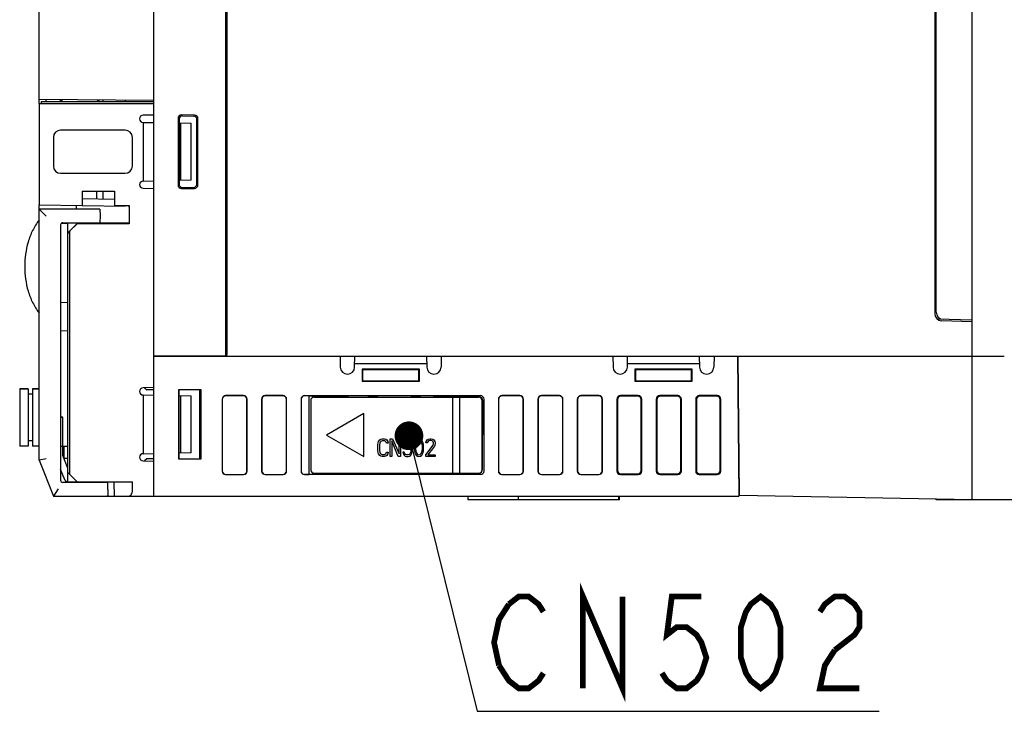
# Model space of a CAD drawing. Header units: millimetres. Extents: x 129 to 1625, y 132 to 1105.
# Tile 27 of 29: x 1260 to 1398, y 906 to 1002. Entities that reach past the tile are written whole.
import ezdxf

# ---------------------------------------------------------------- set-up
doc = ezdxf.new("R2010")
doc.units = ezdxf.units.MM
doc.header["$LTSCALE"] = 92.4
for name, color, linetype in [('ALL_AXIS', 7, 'CONTINUOUS'), ('ALL_CURVE', 7, 'CONTINUOUS'), ('ALL_FEATURES', 7, 'CONTINUOUS'), ('ALL_NOTE', 7, 'CONTINUOUS')]:
    doc.layers.add(name, color=color, linetype=linetype)

msp = doc.modelspace()

# ---------------------------------------------------------------- linework, layer by layer
at = {"layer": 'ALL_AXIS', "color": 7, "linetype": 'CONTINUOUS'}
for p, q in [((1263, 990.2), (1263, 976.1047)), ((1263, 990.2), (1279, 990.2)), ((1263.3, 990.5), (1263.3, 990.2)), ((1263.3, 990.5), (1279, 990.5)), ((1269.5349, 973.6), (1269.5391, 973.4804)), ((1271.4651, 973.6), (1271.4617, 973.5031)), ((1289, 955), (1279, 955)), ((1260.3, 950.45), (1260.3, 942.45)), ((1260.3, 950.45), (1261.5, 950.45)), ((1262.1, 950.45), (1263, 950.45)), ((1305.7, 949.3), (1305.7, 949.3202)), ((1319.2, 949.3), (1319.2, 949.3202)), ((1269.5384, 937.5), (1269.5349, 937.4)), ((1271.4616, 937.5), (1271.4651, 937.4))]:
    msp.add_line(p, q, dxfattribs=at)
at = {"layer": 'ALL_CURVE', "color": 7, "linetype": 'CONTINUOUS'}
for p, q in [((1310.2078, 942.6489), (1310.2443, 942.9149)), ((1310.2078, 941.8511), (1310.2078, 942.6489)), ((1310.2443, 942.9149), (1310.3172, 943.1277)), ((1310.3172, 943.1277), (1310.463, 943.3404)), ((1310.463, 942.8617), (1310.4266, 942.6489)), ((1310.4266, 942.6489), (1310.4266, 941.8511)), ((1310.463, 943.3404), (1310.6089, 943.4468)), ((1310.5359, 943.0213), (1310.463, 942.8617)), ((1310.6453, 943.1277), (1310.5359, 943.0213)), ((1310.6089, 943.4468), (1310.7911, 943.5)), ((1310.7911, 943.1809), (1310.6453, 943.1277)), ((1310.7911, 943.5), (1311.1193, 943.5)), ((1311.1193, 943.1809), (1310.7911, 943.1809)), ((1311.1193, 943.5), (1311.3016, 943.4468)), ((1311.2651, 943.1277), (1311.1193, 943.1809)), ((1311.3745, 943.0213), (1311.2651, 943.1277)), ((1311.3016, 943.4468), (1311.4474, 943.3404)), ((1311.4109, 942.8617), (1311.3745, 943.0213)), ((1311.6297, 942.8617), (1311.4109, 942.8617)), ((1311.4474, 943.3404), (1311.5932, 943.1277)), ((1311.5932, 943.1277), (1311.6297, 942.8617)), ((1311.9214, 943.5), (1312.2495, 943.5)), ((1311.9214, 941), (1311.9214, 943.5)), ((1313.0516, 941), (1312.1401, 943.1809)), ((1312.1401, 943.1809), (1312.1401, 941)), ((1312.2495, 943.5), (1313.1609, 941.3723)), ((1313.1609, 943.5), (1313.3797, 943.5)), ((1313.1609, 941.3723), (1313.1609, 943.5)), ((1313.3797, 943.5), (1313.3797, 941)), ((1314.9109, 943.5), (1313.6714, 943.5)), ((1313.6714, 943.5), (1313.6714, 942.117)), ((1313.8536, 943.234), (1314.9109, 943.234)), ((1313.8536, 942.383), (1313.8536, 943.234)), ((1314.2182, 942.5957), (1314.0359, 942.5426)), ((1314.437, 942.5957), (1314.2182, 942.5957)), ((1314.6193, 942.5426), (1314.437, 942.5957)), ((1314.9109, 943.234), (1314.9109, 943.5)), ((1315.312, 942.7553), (1315.2755, 942.4894)), ((1315.3484, 942.9149), (1315.312, 942.7553)), ((1315.4214, 943.1277), (1315.3484, 942.9149)), ((1315.5307, 943.2872), (1315.4214, 943.1277)), ((1315.4943, 942.7553), (1315.4578, 942.4362)), ((1315.6401, 943.0745), (1315.4943, 942.7553)), ((1315.713, 943.4468), (1315.5307, 943.2872)), ((1315.7495, 943.1809), (1315.6401, 943.0745)), ((1315.9318, 943.5), (1315.713, 943.4468)), ((1315.9318, 943.234), (1315.7495, 943.1809)), ((1316.1505, 943.4468), (1315.9318, 943.5)), ((1316.1141, 943.1809), (1315.9318, 943.234)), ((1316.2234, 943.0745), (1316.1141, 943.1809)), ((1316.3328, 943.2872), (1316.1505, 943.4468)), ((1316.3693, 942.7553), (1316.2234, 943.0745)), ((1316.4422, 943.1277), (1316.3328, 943.2872)), ((1316.4057, 942.4362), (1316.3693, 942.7553)), ((1316.5151, 942.9149), (1316.4422, 943.1277)), ((1316.5516, 942.7553), (1316.5151, 942.9149)), ((1316.588, 942.4894), (1316.5516, 942.7553)), ((1316.8797, 941.266), (1317.9005, 942.5957)), ((1316.9161, 942.9149), (1316.9526, 943.1277)), ((1317.0984, 942.9149), (1316.9161, 942.9149)), ((1316.9526, 943.1277), (1317.0984, 943.3404)), ((1317.0984, 943.3404), (1317.2443, 943.4468)), ((1317.1714, 943.0745), (1317.0984, 942.9149)), ((1317.2807, 943.1809), (1317.1714, 943.0745)), ((1317.2443, 943.4468), (1317.4995, 943.5)), ((1317.463, 943.234), (1317.2807, 943.1809)), ((1317.6089, 943.234), (1317.463, 943.234)), ((1317.4995, 943.5), (1317.6453, 943.5)), ((1317.7911, 943.1809), (1317.6089, 943.234)), ((1317.6453, 943.5), (1317.8641, 943.4468)), ((1317.9005, 943.0745), (1317.7911, 943.1809)), ((1317.8641, 943.4468), (1318.0099, 943.3404)), ((1317.9734, 942.9149), (1317.9005, 943.0745)), ((1317.9005, 942.5957), (1317.9734, 942.8085)), ((1317.9734, 942.8085), (1317.9734, 942.9149)), ((1318.0099, 943.3404), (1318.1557, 943.1277)), ((1318.1557, 942.5957), (1318.0828, 942.4362)), ((1318.1557, 943.1277), (1318.1922, 942.9149)), ((1318.1922, 942.8085), (1318.1557, 942.5957)), ((1318.1922, 942.9149), (1318.1922, 942.8085)), ((1310.2443, 941.5851), (1310.2078, 941.8511)), ((1310.3172, 941.3723), (1310.2443, 941.5851)), ((1310.463, 941.1596), (1310.3172, 941.3723)), ((1310.4266, 941.8511), (1310.463, 941.6383)), ((1310.463, 941.6383), (1310.5359, 941.4787)), ((1310.5359, 941.4787), (1310.6453, 941.3723)), ((1310.6453, 941.3723), (1310.7911, 941.3191)), ((1310.7911, 941.3191), (1311.1193, 941.3191)), ((1311.1193, 941.3191), (1311.2651, 941.3723)), ((1311.2651, 941.3723), (1311.3745, 941.4787)), ((1311.3745, 941.4787), (1311.4109, 941.6383)), ((1311.4109, 941.6383), (1311.6297, 941.6383)), ((1311.5932, 941.3723), (1311.4474, 941.1596)), ((1311.6297, 941.6383), (1311.5932, 941.3723)), ((1313.6714, 942.117), (1313.9266, 942.117)), ((1313.8901, 941.6383), (1313.6714, 941.6383)), ((1313.6714, 941.6383), (1313.7443, 941.4255)), ((1313.7443, 941.4255), (1313.8536, 941.2128)), ((1314.0359, 942.5426), (1313.8536, 942.383)), ((1313.8536, 941.2128), (1314.0359, 941.0532)), ((1313.963, 941.4255), (1313.8901, 941.6383)), ((1313.9266, 942.117), (1314.0724, 942.2766)), ((1314.0724, 941.3191), (1313.963, 941.4255)), ((1314.0724, 942.2766), (1314.2182, 942.3298)), ((1314.2182, 941.266), (1314.0724, 941.3191)), ((1314.2182, 942.3298), (1314.437, 942.3298)), ((1314.437, 941.266), (1314.2182, 941.266)), ((1314.437, 942.3298), (1314.5828, 942.2766)), ((1314.5828, 941.3191), (1314.437, 941.266)), ((1314.5828, 942.2766), (1314.6922, 942.1702)), ((1314.6922, 941.4255), (1314.5828, 941.3191)), ((1314.8016, 942.383), (1314.6193, 942.5426)), ((1314.6193, 941.0532), (1314.8016, 941.2128)), ((1314.6922, 942.1702), (1314.7651, 942.0106)), ((1314.7651, 941.5851), (1314.6922, 941.4255)), ((1314.7651, 942.0106), (1314.8016, 941.8511)), ((1314.8016, 941.7447), (1314.7651, 941.5851)), ((1314.9109, 942.1702), (1314.8016, 942.383)), ((1314.8016, 941.8511), (1314.8016, 941.7447)), ((1314.8016, 941.2128), (1314.9109, 941.4255)), ((1314.9839, 941.9043), (1314.9109, 942.1702)), ((1314.9109, 941.4255), (1314.9839, 941.6915)), ((1314.9839, 941.6915), (1314.9839, 941.9043)), ((1315.2755, 942.4894), (1315.2755, 942.0106)), ((1315.2755, 942.0106), (1315.312, 941.7447)), ((1315.312, 941.7447), (1315.3484, 941.5851)), ((1315.3484, 941.5851), (1315.4214, 941.3723)), ((1315.4214, 941.3723), (1315.5307, 941.2128)), ((1315.4578, 942.4362), (1315.4578, 942.0638)), ((1315.4578, 942.0638), (1315.4943, 941.7447)), ((1315.4943, 941.7447), (1315.6401, 941.4255)), ((1315.5307, 941.2128), (1315.713, 941.0532)), ((1315.6401, 941.4255), (1315.7495, 941.3191)), ((1315.7495, 941.3191), (1315.9318, 941.266)), ((1315.9318, 941.266), (1316.1141, 941.3191)), ((1316.1141, 941.3191), (1316.2234, 941.4255)), ((1316.1505, 941.0532), (1316.3328, 941.2128)), ((1316.2234, 941.4255), (1316.3693, 941.7447)), ((1316.3328, 941.2128), (1316.4422, 941.3723)), ((1316.3693, 941.7447), (1316.4057, 942.0638)), ((1316.4057, 942.0638), (1316.4057, 942.4362)), ((1316.4422, 941.3723), (1316.5151, 941.5851)), ((1316.5151, 941.5851), (1316.5516, 941.7447)), ((1316.5516, 941.7447), (1316.588, 942.0106)), ((1316.588, 942.0106), (1316.588, 942.4894)), ((1316.8797, 941), (1316.8797, 941.266)), ((1318.0828, 942.4362), (1317.1714, 941.266)), ((1317.1714, 941.266), (1318.1922, 941.266)), ((1318.1922, 941.266), (1318.1922, 941)), ((1310.6089, 941.0532), (1310.463, 941.1596)), ((1310.7911, 941), (1310.6089, 941.0532)), ((1311.1193, 941), (1310.7911, 941)), ((1311.3016, 941.0532), (1311.1193, 941)), ((1311.4474, 941.1596), (1311.3016, 941.0532)), ((1312.1401, 941), (1311.9214, 941)), ((1313.3797, 941), (1313.0516, 941)), ((1314.0359, 941.0532), (1314.2182, 941)), ((1314.2182, 941), (1314.437, 941)), ((1314.437, 941), (1314.6193, 941.0532)), ((1315.713, 941.0532), (1315.9318, 941)), ((1315.9318, 941), (1316.1505, 941.0532)), ((1318.1922, 941), (1316.8797, 941))]:
    msp.add_line(p, q, dxfattribs=at)
at = {"layer": 'ALL_FEATURES', "color": 7, "linetype": 'CONTINUOUS'}
for p, q in [((1393, 935), (1393, 1105)), ((1263, 990.2), (1263, 1102.7206)), ((1279, 935.5), (1279, 1103.0101)), ((1289, 1085), (1289, 955)), ((1387.8, 1078.0527), (1387.8, 960.9473)), ((1388, 961.1403), (1388, 1077.8597)), ((1289.1953, 956), (1289.1953, 1004.8529)), ((1279, 990.6604), (1263, 990.8)), ((1264, 990.5), (1264, 990.7913)), ((1266, 990.5), (1266, 990.7738)), ((1266.034, 990.7735), (1266.2562, 990.5)), ((1271, 990.5), (1271.4525, 990.7262)), ((1271.8959, 990.7224), (1271.8959, 990.5)), ((1275, 990.6953), (1275, 990.5)), ((1279, 988.6171), (1277.4913, 988.5908)), ((1282.36, 988.1361), (1282.36, 978.8639)), ((1282.5, 987.9939), (1282.5, 979.0061)), ((1284.6536, 988.6057), (1282.866, 988.6342)), ((1283.0068, 988.4912), (1284.5106, 988.4649)), ((1285, 979.035), (1285, 987.965)), ((1285.1438, 978.8923), (1285.1438, 988.1077)), ((1275.0006, 986.5), (1265.9994, 986.5)), ((1277.492, 987.5909), (1279, 987.5646)), ((1277.5, 987.5892), (1277.5, 979.4108)), ((1282.5, 987.5035), (1284.2, 987.4738)), ((1282.7, 987.5), (1282.7, 979.5)), ((1284.2, 979.5262), (1284.2, 987.4738)), ((1265, 985.5006), (1265, 981.4994)), ((1276, 981.4994), (1276, 985.5006)), ((1265.9994, 980.5), (1275.0006, 980.5)), ((1277.4913, 978.4092), (1279, 978.3829)), ((1277.492, 979.4091), (1279, 979.4354)), ((1284.2, 979.5262), (1282.5, 979.4965)), ((1282.866, 978.3658), (1284.6536, 978.3943)), ((1283.0068, 978.5088), (1284.5087, 978.5351)), ((1269, 978), (1269, 976)), ((1269, 978), (1273.5, 978)), ((1273.5, 976.8516), (1269, 976.9302)), ((1271, 978), (1271, 976.8953)), ((1271.8959, 978), (1271.8959, 976.8796)), ((1273.5, 978), (1273.5, 976)), ((1263, 940.5), (1263, 976.1047)), ((1263, 976.1047), (1275, 975.8953)), ((1271.4686, 975.5), (1263, 975.5)), ((1263, 975.5), (1264, 974.5)), ((1268.2, 975.5), (1268.2, 976.014)), ((1271.4686, 975.5), (1271.5, 974.6)), ((1273.5, 976), (1275.5436, 976)), ((1275.4769, 975.8869), (1275.5119, 975.8863)), ((1275.5119, 976), (1275.5119, 975.8863)), ((1275.5436, 976), (1275.5436, 973.4564)), ((1271.5, 974.6), (1271.4651, 973.6)), ((1266, 973.2928), (1266, 937.7072)), ((1267, 973.5), (1266.0811, 973.484)), ((1266.2895, 973.5927), (1266.5, 973.6)), ((1266.5, 973.6), (1271.4651, 973.6)), ((1267, 973.5449), (1267, 973.6)), ((1267, 972.1771), (1267, 973.5401)), ((1269.5345, 973.5251), (1267, 973.5401)), ((1267, 972.1771), (1268.3, 973.4789)), ((1268.3, 973.4564), (1267.3, 972.4562)), ((1269.5349, 973.5433), (1268.3, 973.5441)), ((1268.3, 973.4789), (1270.574, 973.4817)), ((1268.3, 973.4564), (1268.3, 973.4789)), ((1275.5436, 973.4564), (1268.3, 973.4564)), ((1269.5391, 973.4804), (1269.5349, 973.6)), ((1274.5119, 973.5403), (1271.465, 973.5421)), ((1275.4769, 973.5231), (1275.5436, 973.4564)), ((1267.3, 972.4562), (1267, 972.1614)), ((1267, 937.4), (1267, 972.1614)), ((1267.3, 938.5), (1267.3, 972.4562)), ((1267, 962.4302), (1266, 962.4651)), ((1393, 960), (1388.1755, 960.1685)), ((1393, 959.8), (1388.7651, 959.9479)), ((1266, 958.5349), (1267, 958.5698)), ((1279, 955), (1397.5001, 955)), ((1304.9473, 955), (1304.9738, 953.4825)), ((1306.9735, 953.4825), (1307, 955)), ((1317, 955), (1317.0265, 953.4825)), ((1319.0527, 955), (1319.0262, 953.4825)), ((1342.9473, 955), (1342.9738, 953.4825)), ((1344.9735, 953.4825), (1345, 955)), ((1355, 955), (1355.0265, 953.4825)), ((1357.0527, 955), (1357.0262, 953.4825)), ((1360.3298, 955), (1360.5, 935.5)), ((1360.6, 935.5655), (1360.4304, 955)), ((1306.9825, 954), (1317.0175, 954)), ((1344.9825, 954), (1355.0175, 954)), ((1316, 953.2), (1308, 953.2)), ((1308, 953.2), (1308.0875, 953.1125)), ((1308, 953.2), (1308, 951.5)), ((1315.9125, 953.1125), (1308.0875, 953.1125)), ((1308.0875, 953.1125), (1308.0875, 951.5875)), ((1316, 953.2), (1315.9125, 953.1125)), ((1315.9125, 951.5875), (1315.9125, 953.1125)), ((1316, 951.5), (1316, 953.2)), ((1354, 953.2), (1346, 953.2)), ((1346, 953.2), (1346.0875, 953.1125)), ((1346, 953.2), (1346, 951.5)), ((1353.9125, 953.1125), (1346.0875, 953.1125)), ((1346.0875, 953.1125), (1346.0875, 951.5875)), ((1354, 953.2), (1353.9125, 953.1125)), ((1353.9125, 951.5875), (1353.9125, 953.1125)), ((1354, 951.5), (1354, 953.2)), ((1308, 951.5), (1308.0875, 951.5875)), ((1308, 951.5), (1316, 951.5)), ((1308.0875, 951.5875), (1315.9125, 951.5875)), ((1316, 951.5), (1315.9125, 951.5875)), ((1346, 951.5), (1346.0875, 951.5875)), ((1346, 951.5), (1354, 951.5)), ((1346.0875, 951.5875), (1353.9125, 951.5875)), ((1354, 951.5), (1353.9125, 951.5875)), ((1261.5, 950.45), (1260.3, 950.45)), ((1261.5, 950.45), (1261.5, 942.45)), ((1262.1, 949.7), (1261.5, 949.7)), ((1262.1, 950.45), (1262.1, 942.45)), ((1263, 950.45), (1262.1, 950.45)), ((1279, 950.6171), (1277.4913, 950.5908)), ((1277.4913, 949.5909), (1279, 949.5646)), ((1277.5, 949.5892), (1277.5, 941.4108)), ((1277.7055, 950.5945), (1278, 950.3)), ((1279, 950.3), (1278, 950.3)), ((1285.5875, 950.3), (1282.4125, 950.3)), ((1282.4125, 950.3), (1282.4125, 940.7)), ((1282.5, 940.7), (1282.5, 950.3)), ((1282.5, 949.5035), (1284.2, 949.4738)), ((1282.7, 949.5), (1282.7, 941.5)), ((1284.2, 941.5262), (1284.2, 949.4738)), ((1285.3945, 940.7), (1285.4092, 950.3)), ((1285.5875, 940.7), (1285.5875, 950.3)), ((1291.5019, 949.5), (1288.9981, 949.5)), ((1291.4757, 949.4738), (1289.0243, 949.4738)), ((1297.0019, 949.5), (1294.4981, 949.5)), ((1296.9757, 949.4738), (1294.5243, 949.4738)), ((1300, 949.5), (1324.5019, 949.5)), ((1300.6466, 949.4738), (1300, 949.4738)), ((1300.6299, 938.5262), (1300.6466, 949.4738)), ((1300.6466, 949.4738), (1301.4337, 949.3866)), ((1330.0019, 949.5), (1327.4981, 949.5)), ((1329.9757, 949.4738), (1327.5243, 949.4738)), ((1335.5019, 949.5), (1332.9981, 949.5)), ((1335.4757, 949.4738), (1333.0243, 949.4738)), ((1341.0019, 949.5), (1338.4981, 949.5)), ((1340.9757, 949.4738), (1338.5243, 949.4738)), ((1346.5019, 949.5), (1343.9981, 949.5)), ((1352.0019, 949.5), (1349.4981, 949.5)), ((1357.5019, 949.5), (1354.9981, 949.5)), ((1288.5, 949.0019), (1288.5, 938.9981)), ((1288.5262, 948.9757), (1288.5262, 939.0243)), ((1291.9738, 939.0243), (1291.9738, 948.9757)), ((1292, 938.9981), (1292, 949.0019)), ((1294, 949.0019), (1294, 938.9981)), ((1294.0262, 948.9757), (1294.0262, 939.0243)), ((1297.4738, 939.0243), (1297.4738, 948.9757)), ((1297.5, 938.9981), (1297.5, 949.0019)), ((1299.5, 948.9981), (1299.5, 939.0019)), ((1300.85, 948.8), (1300.85, 939.2)), ((1301.35, 949.3), (1324.25, 949.3)), ((1301.4335, 949.2999), (1301.4337, 949.3866)), ((1301.4337, 949.3866), (1301.5, 949.3202)), ((1305.6479, 949.3202), (1301.5, 949.3202)), ((1301.5, 949.3202), (1301.5, 949.3)), ((1308.8481, 949.3456), (1308.8026, 949.3)), ((1308.8481, 949.3456), (1310.1519, 949.3456)), ((1308.8481, 949.3456), (1308.8491, 949.3)), ((1310.1519, 949.3456), (1310.1509, 949.3)), ((1310.1519, 949.3456), (1310.1974, 949.3)), ((1314.8481, 949.3456), (1314.8026, 949.3)), ((1314.8481, 949.3456), (1316.1519, 949.3456)), ((1314.8481, 949.3456), (1314.8491, 949.3)), ((1316.1519, 949.3456), (1316.1509, 949.3)), ((1316.1519, 949.3456), (1316.1974, 949.3)), ((1319.5, 949.3202), (1318.3521, 949.3202)), ((1319.5922, 949.4125), (1319.5, 949.3202)), ((1319.5, 949.3), (1319.5, 949.3202)), ((1321.4078, 949.4125), (1319.5922, 949.4125)), ((1319.5924, 949.3), (1319.5922, 949.4125)), ((1320.65, 938.7), (1320.65, 949.3)), ((1321.4078, 949.4125), (1321.4076, 949.3)), ((1321.4078, 949.4125), (1321.5, 949.3202)), ((1324.3221, 949.3202), (1321.5, 949.3202)), ((1321.5, 949.3202), (1321.5, 949.3)), ((1321.65, 938.7), (1321.65, 949.3)), ((1322.2, 949.3202), (1322.2, 949.3)), ((1324.2, 949.3202), (1324.2, 949.3)), ((1324.75, 939.2), (1324.75, 948.8)), ((1324.8047, 939.1934), (1324.8194, 948.8213)), ((1325, 938.9981), (1325, 949.0019)), ((1327, 949.0019), (1327, 938.9981)), ((1327.0262, 948.9757), (1327.0262, 939.0243)), ((1330.4738, 939.0243), (1330.4738, 948.9757)), ((1330.5, 938.9981), (1330.5, 949.0019)), ((1332.5, 949.0019), (1332.5, 938.9981)), ((1332.5262, 948.9757), (1332.5262, 939.0243)), ((1335.9738, 939.0243), (1335.9738, 948.9757)), ((1336, 938.9981), (1336, 949.0019)), ((1338, 949.0019), (1338, 938.9981)), ((1338.0262, 948.9757), (1338.0262, 939.0243)), ((1341.4738, 939.0243), (1341.4738, 948.9757)), ((1341.5, 938.9981), (1341.5, 949.0019)), ((1343.5, 949.0019), (1343.5, 938.9981)), ((1343.5875, 948.9144), (1343.5875, 939.0856)), ((1346.4144, 949.4125), (1344.0856, 949.4125)), ((1346.9125, 939.0856), (1346.9125, 948.9144)), ((1347, 938.9981), (1347, 949.0019)), ((1349, 949.0019), (1349, 938.9981)), ((1349.0875, 948.9144), (1349.0875, 939.0856)), ((1351.9144, 949.4125), (1349.5856, 949.4125)), ((1352.4125, 939.0856), (1352.4125, 948.9144)), ((1352.5, 938.9981), (1352.5, 949.0019)), ((1354.5, 949.0019), (1354.5, 938.9981)), ((1354.5875, 948.9144), (1354.5875, 939.0856)), ((1357.4144, 949.4125), (1355.0856, 949.4125)), ((1357.9125, 939.0856), (1357.9125, 948.9144)), ((1358, 938.9981), (1358, 949.0019)), ((1308.2462, 947), (1303.05, 944)), ((1308.2462, 941), (1308.2462, 947)), ((1266, 946.5052), (1266.3, 946.5)), ((1266.3, 946.5), (1266, 946.4895)), ((1266.3, 941.1355), (1266.3, 946.5)), ((1303.05, 944), (1308.2462, 941)), ((1262.1, 943.2), (1261.5, 943.2)), ((1261.5, 942.45), (1260.3, 942.45)), ((1263, 942.45), (1262.1, 942.45)), ((1267.0001, 942.4349), (1266.3, 942.4227)), ((1266.4788, 940.7742), (1266.4788, 942.4258)), ((1277.4913, 941.4091), (1279, 941.4354)), ((1284.2, 941.5262), (1282.5, 941.4965)), ((1264, 940.6926), (1263, 940.5)), ((1263, 940.5), (1265, 935.5)), ((1266.9539, 939.5008), (1266.3, 941.1355)), ((1266.4443, 940.7748), (1267, 940.7651)), ((1277.4913, 940.4092), (1279, 940.3829)), ((1278, 940.7), (1277.7055, 940.4055)), ((1279, 940.7), (1278, 940.7)), ((1282.4125, 940.7), (1285.5875, 940.7)), ((1360.5613, 940), (1360.4607, 940)), ((1266.6149, 937.6556), (1266, 939.1929)), ((1267, 939.5), (1266.9539, 939.5008)), ((1267, 938.8), (1268.3, 937.5)), ((1288.9981, 938.5), (1291.5019, 938.5)), ((1289.0243, 938.5262), (1291.4757, 938.5262)), ((1294.4981, 938.5), (1297.0019, 938.5)), ((1294.5243, 938.5262), (1296.9757, 938.5262)), ((1300, 938.5262), (1300.6299, 938.5262)), ((1324.5019, 938.5), (1300, 938.5)), ((1301.4172, 938.6134), (1300.6299, 938.5262)), ((1301.35, 938.7), (1324.25, 938.7)), ((1301.4172, 938.6134), (1301.4174, 938.6999)), ((1301.4172, 938.6134), (1301.5, 938.6961)), ((1308.8645, 938.6544), (1308.8187, 938.7)), ((1308.8653, 938.7), (1308.8645, 938.6544)), ((1308.8645, 938.6544), (1310.1355, 938.6544)), ((1310.1347, 938.7), (1310.1355, 938.6544)), ((1310.1355, 938.6544), (1310.1813, 938.7)), ((1314.8645, 938.6544), (1314.8187, 938.7)), ((1314.8653, 938.7), (1314.8645, 938.6544)), ((1314.8645, 938.6544), (1316.1355, 938.6544)), ((1316.1347, 938.7), (1316.1355, 938.6544)), ((1316.1355, 938.6544), (1316.1813, 938.7)), ((1319.6087, 938.5875), (1319.5, 938.6961)), ((1319.6087, 938.5875), (1319.6086, 938.7)), ((1319.6087, 938.5875), (1321.3913, 938.5875)), ((1321.3914, 938.7), (1321.3913, 938.5875)), ((1321.3913, 938.5875), (1321.5, 938.6961)), ((1327.4981, 938.5), (1330.0019, 938.5)), ((1327.5243, 938.5262), (1329.9757, 938.5262)), ((1332.9981, 938.5), (1335.5019, 938.5)), ((1333.0243, 938.5262), (1335.4757, 938.5262)), ((1338.4981, 938.5), (1341.0019, 938.5)), ((1338.5243, 938.5262), (1340.9757, 938.5262)), ((1343.9981, 938.5), (1346.5019, 938.5)), ((1344.0856, 938.5875), (1346.4144, 938.5875)), ((1349.4981, 938.5), (1352.0019, 938.5)), ((1349.5856, 938.5875), (1351.9144, 938.5875)), ((1354.9981, 938.5), (1357.5019, 938.5)), ((1355.0856, 938.5875), (1357.4144, 938.5875)), ((1266.5, 937.4), (1266.2895, 937.4073)), ((1272.5651, 937.4), (1266.5, 937.4)), ((1267, 937.4651), (1266.8883, 937.467)), ((1267, 937.5), (1276, 937.5)), ((1269.5349, 937.4), (1269.5384, 937.5)), ((1271.95, 937.5), (1271.9535, 937.4)), ((1272.6, 936.4), (1272.5651, 937.4)), ((1273.4308, 937.5), (1273.4711, 935.5)), ((1276.0403, 936.5), (1276, 937.5)), ((1360.5831, 937.5), (1360.4825, 937.5)), ((1265.677, 936.5), (1265, 935.5)), ((1272.6, 936.4), (1272.5732, 935.634)), ((1360.488, 936.8726), (1360.5886, 936.8708)), ((1265, 935.5), (1272.4295, 935.5)), ((1272.4896, 935.5), (1360.5, 935.5)), ((1322.8, 935), (1322.8, 935.5)), ((1343.9, 935), (1322.8, 935)), ((1329.8, 935), (1329.8, 935.5)), ((1343.8, 935), (1343.8, 935.5)), ((1343.9, 935), (1343.9, 935.5)), ((1360.6, 935.5655), (1360.5, 935.5655)), ((1393, 935), (1360.6, 935.5655)), ((1388, 935), (1388, 935.0873)), ((1400, 935), (1388, 935)), ((1394.5, 934.9738), (1393.5002, 934.9913)), ((1394.5, 935), (1394.5, 934.9738))]:
    msp.add_line(p, q, dxfattribs=at)
at = {"layer": 'ALL_FEATURES', "color": 1, "linetype": 'CONTINUOUS'}
msp.add_line((1267, 942.4), (1266.1, 942.4), dxfattribs=at)
at = {"layer": 'ALL_FEATURES', "color": 7, "linetype": 'CONTINUOUS'}
for centre, radius, start, end in [((1277.5, 988.0908), 0.5, 91, 269), ((1284.5, 987.965), 0.5, 0, 89), ((1277.5, 978.9092), 0.5, 91, 269), ((1284.5, 979.035), 0.5, 271, 360), ((1266.3, 973.2928), 0.3, 92, 180), ((1388.8, 960.9473), 1, 180, 268), ((1389, 961.1403), 1, 180, 268), ((1305.9737, 953.5), 1, 181, 359), ((1318.0263, 953.5), 1, 181, 359), ((1343.9737, 953.5), 1, 181, 359), ((1356.0263, 953.5), 1, 181, 359), ((1277.5, 950.0908), 0.5, 91, 269), ((1301.35, 948.8), 0.5, 90, 180), ((1324.25, 948.8), 0.5, 0, 90), ((1277.5, 940.9092), 0.5, 91, 269), ((1301.35, 939.2), 0.5, 180, 270), ((1324.25, 939.2), 0.5, 270, 360), ((1266.3, 937.7072), 0.3, 180, 268), ((1266.8935, 937.767), 0.3, 201.801409, 269)]:
    msp.add_arc(centre, radius, start, end, dxfattribs=at)
for centre, major_axis, ratio, start_param, end_param in [((1282.8619, 988.1323), (-0.3534, 0.3591), 0.99231146, -0.78950311, 0.78950196), ((1283.0027, 987.9893), (0.3824, -0.3293), 0.99066878, 2.26882625, 3.8478313), ((1284.6419, 988.1039), (0.359, 0.3534), 0.99254982, -0.77369607, 0.77369725), ((1266.0006, 985.4994), (0.708, -0.708), 0.99878277, 2.35680348, 3.92638183), ((1274.9994, 985.4994), (-0.708, -0.708), 0.99878277, 2.35680348, 3.92638183), ((1266.0006, 981.5006), (0.708, 0.708), 0.99878277, 2.35680348, 3.92638183), ((1274.9994, 981.5006), (-0.708, 0.708), 0.99878277, 2.35680348, 3.92638183), ((1282.8619, 978.8677), (0.3534, 0.3591), 0.99231146, -3.93109461, -2.35208955), ((1283.0027, 979.0107), (0.3824, 0.3293), 0.99066878, 2.43535401, 4.01435906), ((1284.6419, 978.8961), (0.359, -0.3534), 0.99254982, -0.77369725, 0.77369607), ((1270.5, 973.5), (1.05, 0), 0.01745506, 4.78295179, 6.69214526), ((1274.477, 973.5228), (1, 0), 0.01745506, 6.3006386, 7.81907505), ((1289.1778, 956), (0, 1), 0.01746304, -3.14159265, -1.57079633), ((1289.0019, 948.9981), (0.3562, -0.3562), 0.99243251, 2.35999259, 3.92319272), ((1289.0282, 948.9718), (0.3562, -0.3562), 0.99243251, 2.35999259, 3.92319272), ((1291.4718, 948.9718), (-0.3562, -0.3562), 0.99243251, 2.35999259, 3.92319272), ((1291.4981, 948.9981), (0.3562, 0.3562), 0.99243251, -0.78160007, 0.78160007), ((1294.5019, 948.9981), (0.3562, -0.3562), 0.99243251, 2.35999259, 3.92319272), ((1294.5282, 948.9718), (0.3562, -0.3562), 0.99243251, 2.35999259, 3.92319272), ((1296.9718, 948.9718), (-0.3562, -0.3562), 0.99243251, 2.35999259, 3.92319272), ((1296.9981, 948.9981), (0.3562, 0.3562), 0.99243251, -0.78160007, 0.78160007), ((1300, 948.9981), (0, 0.5019), 0.9961947, 0, 1.57079633), ((1300, 948.9718), (0, -0.5019), 0.9961947, 3.14159265, 4.66100247), ((1324.4981, 948.9981), (0.3562, 0.3562), 0.99243251, -0.78160007, 0.78160007), ((1327.5019, 948.9981), (0.3562, -0.3562), 0.99243251, 2.35999259, 3.92319272), ((1327.5282, 948.9718), (0.3562, -0.3562), 0.99243251, 2.35999259, 3.92319272), ((1329.9718, 948.9718), (-0.3562, -0.3562), 0.99243251, 2.35999259, 3.92319272), ((1329.9981, 948.9981), (0.3562, 0.3562), 0.99243251, -0.78160007, 0.78160007), ((1333.0019, 948.9981), (0.3562, -0.3562), 0.99243251, 2.35999259, 3.92319272), ((1333.0282, 948.9718), (0.3562, -0.3562), 0.99243251, 2.35999259, 3.92319272), ((1335.4718, 948.9718), (-0.3562, -0.3562), 0.99243251, 2.35999259, 3.92319272), ((1335.4981, 948.9981), (0.3562, 0.3562), 0.99243251, -0.78160007, 0.78160007), ((1338.5019, 948.9981), (0.3562, -0.3562), 0.99243251, 2.35999259, 3.92319272), ((1338.5282, 948.9718), (0.3562, -0.3562), 0.99243251, 2.35999259, 3.92319272), ((1340.9718, 948.9718), (-0.3562, -0.3562), 0.99243251, 2.35999259, 3.92319272), ((1340.9981, 948.9981), (0.3562, 0.3562), 0.99243251, -0.78160007, 0.78160007), ((1344.0019, 948.9981), (0.3562, -0.3562), 0.99243251, 2.35999259, 3.92319272), ((1346.4981, 948.9981), (0.3562, 0.3562), 0.99243251, -0.78160007, 0.78160007), ((1349.5019, 948.9981), (0.3562, -0.3562), 0.99243251, 2.35999259, 3.92319272), ((1351.9981, 948.9981), (0.3562, 0.3562), 0.99243251, -0.78160007, 0.78160007), ((1355.0019, 948.9981), (0.3562, -0.3562), 0.99243251, 2.35999259, 3.92319272), ((1357.4981, 948.9981), (0.3562, 0.3562), 0.99243251, -0.78160007, 0.78160007), ((1305.6466, 949.2588), (0.7001, 0.0001), 0.08762218, 0.87583915, 1.5689481), ((1318.3534, 949.2588), (0.7001, -0.0001), 0.08762218, 1.57264456, 2.2657535), ((1324.3175, 948.8175), (0.3263, 0.3849), 0.99079195, 5.41853809, 6.98173822), ((1344.0894, 948.9106), (0.3562, -0.3562), 0.99243251, 2.35999259, 3.92319272), ((1346.4106, 948.9106), (-0.3562, -0.3562), 0.99243251, 2.35999259, 3.92319272), ((1349.5894, 948.9106), (-0.3562, 0.3562), 0.99243251, -0.78160007, 0.78160007), ((1351.9106, 948.9106), (-0.3562, -0.3562), 0.99243251, 2.35999259, 3.92319272), ((1355.0894, 948.9106), (-0.3562, 0.3562), 0.99243251, -0.78160007, 0.78160007), ((1357.4106, 948.9106), (-0.3562, -0.3562), 0.99243251, 2.35999259, 3.92319272), ((1289.0019, 939.0019), (0.3562, 0.3562), 0.99243251, -3.92319272, -2.35999259), ((1289.0282, 939.0282), (0.3562, 0.3562), 0.99243251, 2.35999259, 3.92319272), ((1291.4718, 939.0282), (-0.3562, 0.3562), 0.99243251, 2.35999259, 3.92319272), ((1291.4981, 939.0019), (0.3562, -0.3562), 0.99243251, -0.78160007, 0.78160007), ((1294.5019, 939.0019), (0.3562, 0.3562), 0.99243251, -3.92319272, -2.35999259), ((1294.5282, 939.0282), (0.3562, 0.3562), 0.99243251, 2.35999259, 3.92319272), ((1296.9718, 939.0282), (-0.3562, 0.3562), 0.99243251, 2.35999259, 3.92319272), ((1296.9981, 939.0019), (0.3562, -0.3562), 0.99243251, -0.78160007, 0.78160007), ((1300, 939.0019), (0, 0.5019), 0.9961947, -4.71238898, -3.14159265), ((1300, 939.0282), (0, 0.5019), 0.9961947, 1.62218283, 3.14159265), ((1324.3028, 939.1972), (0.3965, -0.3097), 0.99376177, 5.37851511, 6.94171524), ((1324.4981, 939.0019), (0.3562, -0.3562), 0.99243251, -0.78160007, 0.78160007), ((1327.5019, 939.0019), (0.3562, 0.3562), 0.99243251, -3.92319272, -2.35999259), ((1327.5282, 939.0282), (0.3562, 0.3562), 0.99243251, 2.35999259, 3.92319272), ((1329.9718, 939.0282), (-0.3562, 0.3562), 0.99243251, 2.35999259, 3.92319272), ((1329.9981, 939.0019), (0.3562, -0.3562), 0.99243251, -0.78160007, 0.78160007), ((1333.0019, 939.0019), (0.3562, 0.3562), 0.99243251, -3.92319272, -2.35999259), ((1333.0282, 939.0282), (0.3562, 0.3562), 0.99243251, 2.35999259, 3.92319272), ((1335.4718, 939.0282), (-0.3562, 0.3562), 0.99243251, 2.35999259, 3.92319272), ((1335.4981, 939.0019), (0.3562, -0.3562), 0.99243251, -0.78160007, 0.78160007), ((1338.5019, 939.0019), (0.3562, 0.3562), 0.99243251, -3.92319272, -2.35999259), ((1338.5282, 939.0282), (0.3562, 0.3562), 0.99243251, 2.35999259, 3.92319272), ((1340.9718, 939.0282), (-0.3562, 0.3562), 0.99243251, 2.35999259, 3.92319272), ((1340.9981, 939.0019), (0.3562, -0.3562), 0.99243251, -0.78160007, 0.78160007), ((1344.0019, 939.0019), (0.3562, 0.3562), 0.99243251, -3.92319272, -2.35999259), ((1344.0894, 939.0894), (0.3562, 0.3562), 0.99243251, 2.35999259, 3.92319272), ((1346.4106, 939.0894), (0.3562, -0.3562), 0.99243251, -0.78160007, 0.78160007), ((1346.4981, 939.0019), (0.3562, -0.3562), 0.99243251, -0.78160007, 0.78160007), ((1349.5019, 939.0019), (0.3562, 0.3562), 0.99243251, -3.92319272, -2.35999259), ((1349.5894, 939.0894), (0.3562, 0.3562), 0.99243251, 2.35999259, 3.92319272), ((1351.9106, 939.0894), (-0.3562, 0.3562), 0.99243251, 2.35999259, 3.92319272), ((1351.9981, 939.0019), (0.3562, -0.3562), 0.99243251, -0.78160007, 0.78160007), ((1355.0019, 939.0019), (0.3562, 0.3562), 0.99243251, -3.92319272, -2.35999259), ((1355.0894, 939.0894), (0.3562, 0.3562), 0.99243251, 2.35999259, 3.92319272), ((1357.4106, 939.0894), (-0.3562, 0.3562), 0.99243251, 2.35999259, 3.92319272), ((1357.4981, 939.0019), (0.3562, -0.3562), 0.99243251, -0.78160007, 0.78160007), ((1275.463, 936.5), (-0.0604, 0.9994), 0.57594728, -3.17637226, -1.60557593)]:
    msp.add_ellipse(centre, major_axis=major_axis, ratio=ratio, start_param=start_param, end_param=end_param, dxfattribs=at)
for points, knots in [([(1263, 974), (1262.6594, 973.5355), (1262.0577, 972.5449), (1261.2199, 970.3906), (1260.8518, 967.5), (1261.2199, 964.6094), (1262.0577, 962.4551), (1262.6594, 961.4645), (1263, 961)], [0, 0, 0, 0, 0.12517091, 0.25035167, 0.5, 0.74964833, 0.87482909, 1, 1, 1, 1]), ([(1272.5732, 935.634), (1272.572, 935.5978), (1272.5526, 935.513), (1272.4668, 935.5), (1272.4295, 935.5)], [0, 0, 0, 0, 0.49314983, 1, 1, 1, 1])]:
    msp.add_open_spline(points, degree=3, knots=knots, dxfattribs=at)
at = {"layer": 'ALL_NOTE', "color": 2, "linetype": 'CONTINUOUS'}
for p, q in [((1315.0196, 941.967), (1324.0254, 905.5)), ((1324.0254, 905.5), (1325.0254, 905.5)), ((1325.0254, 905.5), (1380.0654, 905.5))]:
    msp.add_line(p, q, dxfattribs=at)
at = {"layer": 'ALL_NOTE', "color": 2, "linetype": 'CONTINUOUS', "const_width": 2}
msp.add_lwpolyline([(1313.5401, 943.9086, 1), (1315.5401, 943.9086, 1)], format="xyb", close=True, dxfattribs=at)
at = {"layer": 'ALL_NOTE', "color": 2, "linetype": 'CONTINUOUS', "const_width": 0.8}
for points in [[(1338.7854, 908.7), (1338.7854, 921.5), (1344.2894, 908.7), (1344.2894, 921.5)], [(1363.5534, 908.7), (1362.1774, 909.7667), (1361.4894, 910.8333), (1360.8013, 912.9666), (1360.8013, 917.2334), (1361.4894, 919.3667), (1362.1774, 920.4333), (1363.5534, 921.5), (1364.9294, 920.4333), (1365.6174, 919.3667), (1366.3053, 917.2334), (1366.3053, 912.9666), (1365.6174, 910.8333), (1364.9294, 909.7667), (1363.5534, 908.7)], [(1327.0894, 911.9), (1326.4013, 915.1), (1327.0894, 918.3), (1328.4653, 920.4333)], [(1328.4653, 920.4333), (1329.8414, 921.5), (1331.2174, 921.5), (1332.5933, 920.4333), (1333.2814, 919.3667)], [(1355.2973, 921.5), (1351.1693, 921.5), (1350.4814, 916.1667), (1351.8574, 917.2334), (1353.2333, 917.2334), (1354.6094, 916.1667), (1355.2973, 915.1), (1355.9854, 912.9666), (1355.2973, 910.8333), (1354.6094, 909.7667), (1353.2333, 908.7), (1351.8574, 908.7), (1350.4814, 909.7667), (1349.7934, 910.8333)], [(1371.8094, 919.3667), (1372.4973, 920.4333), (1373.8733, 921.5), (1375.2494, 921.5), (1376.6254, 920.4333), (1377.3134, 919.3667), (1377.3134, 917.2334), (1376.6254, 916.1667), (1373.8733, 914.0333)], [(1373.8733, 914.0333), (1372.4973, 911.9), (1371.8094, 908.7), (1377.3134, 908.7)], [(1333.2814, 910.8333), (1332.5933, 909.7667), (1331.2174, 908.7), (1329.8414, 908.7), (1328.4653, 909.7667), (1327.0894, 911.9)]]:
    msp.add_lwpolyline(points, dxfattribs=at)

doc.saveas('drawing.dxf')
